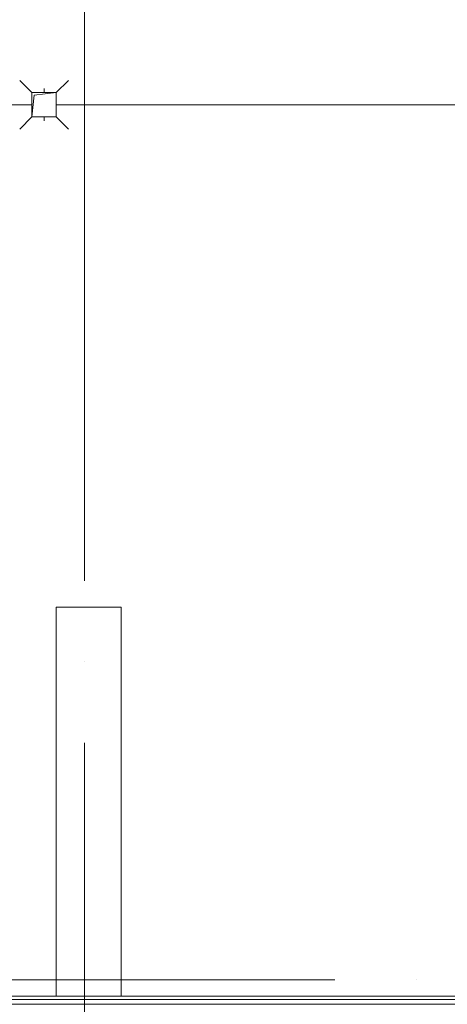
# Model space of a CAD drawing. Header units: millimetres. Extents: x -32229 to 169101, y -13689 to 125138.
# Tile 101 of 202: x 24435 to 27072, y 75300 to 81375. Entities that reach past the tile are written whole.
import ezdxf

# ---------------------------------------------------------------- set-up
doc = ezdxf.new("R2010")
doc.units = ezdxf.units.MM
doc.linetypes.add('ADSK_Линия сетки', pattern=[5000, 4000, -500, 0, -500])
for name, color, linetype, lineweight in [('A-FLOR-____-OTLN', 7, 'Continuous', 18), ('A-GENM-____-OTLN', 7, 'Continuous', 18), ('M-EQPM-____-OTLN', 7, 'Continuous', 18), ('P-SANR-FIXT-OTLN', 7, 'Continuous', 18), ('S-COLS-____-MCUT', 7, 'Continuous', 40), ('S-GRID-____-OTLN', 7, 'Continuous', 9)]:
    doc.layers.add(name, color=color, linetype=linetype, lineweight=lineweight)

# ---------------------------------------------------------------- blocks, each defined once
blk = doc.blocks.new('АР_Канал вертикальный прямоугольный - ВК-5403405--01 ЭМ')
at = {"layer": 'M-EQPM-____-OTLN', "color": 253, "lineweight": 13, "true_color": 0xaaaaaa}
for p, q in [((75, 75), (-75, 75)), ((-75, 75), (-75, -75)), ((75, 75), (-75, 75)), ((-75, 75), (-75, -75)), ((-75, -75), (-75, 75)), ((-75, 75), (75, 75)), ((-60, 60), (75, 75)), ((-60, 60), (75, 75)), ((75, -75), (75, 75)), ((75, 75), (75, -75)), ((-75, -75), (-60, 60)), ((-75, -75), (-60, 60)), ((-75, -75), (75, -75)), ((75, -75), (-75, -75))]:
    blk.add_line(p, q, dxfattribs=at)
blk = doc.blocks.new('АР-Заполнение деф_ шва - Д_ш_-4327374--01 ЭМ')
at = {"layer": 'A-GENM-____-OTLN', "color": 253, "lineweight": 13, "true_color": 0xaaaaaa}
for p, q in [((0, 25), (5425, 25)), ((0, -25), (5425, -25))]:
    blk.add_line(p, q, dxfattribs=at)
blk = doc.blocks.new('АР-Заполнение деф_ шва - Д_ш_-4327375--01 ЭМ')
at = {"layer": 'A-GENM-____-OTLN', "color": 253, "lineweight": 13, "true_color": 0xaaaaaa}
for p, q in [((0, 25), (5750, 25)), ((0, -25), (5750, -25))]:
    blk.add_line(p, q, dxfattribs=at)
blk = doc.blocks.new('АР-Заполнение деф_ шва - Д_ш__Пристенный-4429135--01 ЭМ')
at = {"layer": 'A-GENM-____-OTLN', "color": 253, "lineweight": 13, "true_color": 0xaaaaaa}
blk.add_line((0, -25), (400, -25), dxfattribs=at)
blk = doc.blocks.new('АР_Трап - 100-100-2797955--01 ЭМ')
at = {"layer": 'P-SANR-FIXT-OTLN', "color": 253, "lineweight": 13, "true_color": 0xaaaaaa}
for p, q in [((-75, 75), (-150, 150)), ((75, 75), (150, 150)), ((0, 75), (0, 100)), ((-100, 0), (-75, 0)), ((75, 0), (100, 0)), ((-75, -75), (-150, -150)), ((0, -100), (0, -75)), ((75, -75), (150, -150))]:
    blk.add_line(p, q, dxfattribs=at)
blk = doc.blocks.new('Наметкина 10_РД_АР_П_отсоединено_rvt-1--01 ЭМ')
at = {"layer": 'A-FLOR-____-OTLN', "color": 253, "lineweight": 13, "true_color": 0xaaaaaa}
for p, q in [((24510.3, 80850), (12835.3, 80850)), ((35135.3, 80850), (24660.3, 80850)), ((89147.8, 75330), (5287.1, 75330)), ((24660.3, 75350), (19235.3, 75350)), ((30810.3, 75350), (25060.3, 75350))]:
    blk.add_line(p, q, dxfattribs=at)
at = {"layer": 'S-COLS-____-MCUT', "color": 253, "lineweight": 15, "true_color": 0xaaaaaa}
for p, q in [((24660.3, 77750), (24660.3, 75350)), ((25060.3, 77750), (24660.3, 77750)), ((25060.3, 75350), (25060.3, 77750)), ((24660.3, 75350), (25060.3, 75350))]:
    blk.add_line(p, q, dxfattribs=at)
at = {"layer": 'A-GENM-____-OTLN', "color": 253, "lineweight": 13, "true_color": 0xaaaaaa}
for name, p in [('АР-Заполнение деф_ шва - Д_ш_-4327374--01 ЭМ', (19235.3, 75325)), ('АР-Заполнение деф_ шва - Д_ш_-4327375--01 ЭМ', (25060.3, 75325)), ('АР-Заполнение деф_ шва - Д_ш__Пристенный-4429135--01 ЭМ', (24660.3, 75325))]:
    blk.add_blockref(name, p, dxfattribs=at)
at = {"layer": 'M-EQPM-____-OTLN', "color": 253, "lineweight": 13, "true_color": 0xaaaaaa}
blk.add_blockref('АР_Канал вертикальный прямоугольный - ВК-5403405--01 ЭМ', (24585.3, 80850), dxfattribs=at)
at = {"layer": 'P-SANR-FIXT-OTLN', "color": 253, "lineweight": 13, "true_color": 0xaaaaaa}
blk.add_blockref('АР_Трап - 100-100-2797955--01 ЭМ', (24585.3, 80850), dxfattribs=at)

msp = doc.modelspace()

# ---------------------------------------------------------------- linework, layer by layer
at = {"layer": 'S-GRID-____-OTLN', "color": 253, "linetype": 'ADSK_Линия сетки', "true_color": 0xaaaaaa}
for p, q in [((24835.3, -12088.9), (24835.3, 125138.4)), ((131381.2, 75450), (-30593.4, 75450))]:
    msp.add_line(p, q, dxfattribs=at)

# ---------------------------------------------------------------- block references
at = {"lineweight": 5}
msp.add_blockref('Наметкина 10_РД_АР_П_отсоединено_rvt-1--01 ЭМ', (0, 0), dxfattribs=at)

doc.saveas('drawing.dxf')
